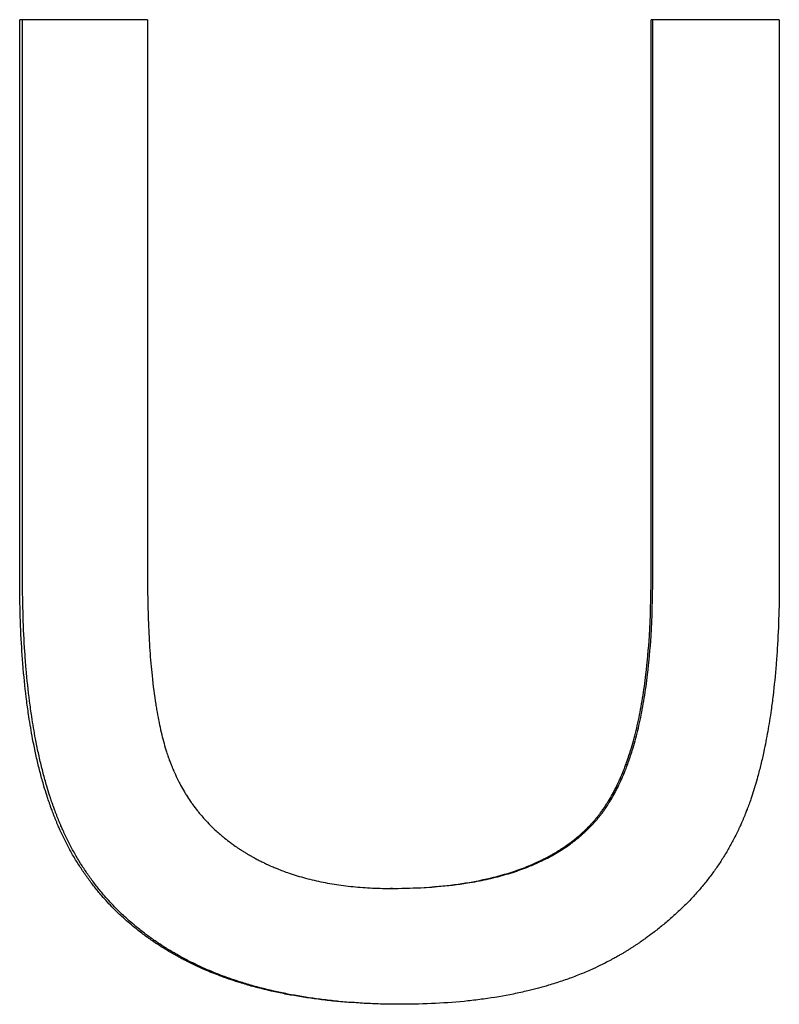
# Model space of a CAD drawing. Extents: x -5.9 to 5.9, y 0 to 12.
# Tile 5 of 10: x -0.486 to -0.235, y 7.148 to 7.473. Entities that reach past the tile are written whole.
import ezdxf

# ---------------------------------------------------------------- set-up
doc = ezdxf.new("R2010")
doc.units = 0
doc.header["$MEASUREMENT"] = 0
doc.layers.get('0').update_dxf_attribs({"linetype": 'CONTINUOUS'})

msp = doc.modelspace()

# ---------------------------------------------------------------- linework, layer by layer
for p, q in [((-0.44347, 7.47287), (-0.48573, 7.47287)), ((-0.48573, 7.28799), (-0.48573, 7.47287)), ((-0.44347, 7.47287), (-0.44347, 7.28824)), ((-0.27706, 7.28824), (-0.27706, 7.47287)), ((-0.23467, 7.47287), (-0.27706, 7.47287)), ((-0.23467, 7.47287), (-0.23467, 7.28799)), ((-0.36252, 7.1858), (-0.36323, 7.1858))]:
    msp.add_line(p, q)
for points in [[(-0.48478, 7.28799), (-0.48478, 7.34962), (-0.48478, 7.41124), (-0.48478, 7.47287)], [(-0.27652, 7.28824), (-0.27652, 7.34978), (-0.27652, 7.41133), (-0.27652, 7.47287)]]:
    msp.add_open_spline(points, degree=3)
for points, knots in [([(-0.44347, 7.28824), (-0.44347, 7.28478), (-0.44343, 7.28144), (-0.44335, 7.27821), (-0.44327, 7.27498), (-0.44315, 7.27186), (-0.44299, 7.26886), (-0.44291, 7.26736), (-0.44282, 7.26589), (-0.44272, 7.26444), (-0.44252, 7.26155), (-0.44228, 7.25877), (-0.442, 7.25611), (-0.44165, 7.25278), (-0.44124, 7.24963), (-0.44077, 7.24665), (-0.44067, 7.24606), (-0.44058, 7.24547), (-0.44048, 7.24489), (-0.44028, 7.24372), (-0.44007, 7.24259), (-0.43985, 7.24148), (-0.43974, 7.24093), (-0.43963, 7.24039), (-0.43951, 7.23985), (-0.43928, 7.23877), (-0.43904, 7.23772), (-0.4388, 7.2367), (-0.43867, 7.23619), (-0.43854, 7.23568), (-0.43841, 7.23519), (-0.43816, 7.2342), (-0.43789, 7.23323), (-0.43761, 7.23229), (-0.43747, 7.23183), (-0.43733, 7.23137), (-0.43718, 7.23091), (-0.437, 7.23034), (-0.43682, 7.22979), (-0.43663, 7.22924), (-0.43651, 7.22892), (-0.4364, 7.22859), (-0.43628, 7.22827), (-0.43613, 7.22785), (-0.43597, 7.22743), (-0.43581, 7.22702), (-0.43573, 7.22681), (-0.43565, 7.22661), (-0.43557, 7.2264), (-0.43545, 7.22609), (-0.43532, 7.22579), (-0.4352, 7.22549), (-0.43516, 7.22539), (-0.43511, 7.22528), (-0.43507, 7.22518), (-0.43499, 7.22498), (-0.4349, 7.22478), (-0.43481, 7.22458), (-0.43477, 7.22448), (-0.43473, 7.22438), (-0.43468, 7.22428), (-0.43455, 7.22398), (-0.43442, 7.22369), (-0.43428, 7.22339), (-0.43419, 7.22319), (-0.4341, 7.223), (-0.434, 7.2228), (-0.43373, 7.22222), (-0.43344, 7.22164), (-0.43315, 7.22106), (-0.43295, 7.22068), (-0.43275, 7.2203), (-0.43255, 7.21993), (-0.43214, 7.21917), (-0.43172, 7.21843), (-0.43129, 7.2177), (-0.43107, 7.21734), (-0.43085, 7.21698), (-0.43062, 7.21662), (-0.43017, 7.2159), (-0.42971, 7.21519), (-0.42923, 7.2145), (-0.42899, 7.21415), (-0.42875, 7.21381), (-0.4285, 7.21347), (-0.42801, 7.21279), (-0.4275, 7.21212), (-0.42697, 7.21146), (-0.42671, 7.21113), (-0.42645, 7.2108), (-0.42618, 7.21048), (-0.42537, 7.20951), (-0.42453, 7.20856), (-0.42366, 7.20765), (-0.42308, 7.20703), (-0.42249, 7.20643), (-0.42188, 7.20585), (-0.42096, 7.20496), (-0.42001, 7.20411), (-0.41903, 7.20328), (-0.4187, 7.203), (-0.41837, 7.20273), (-0.41804, 7.20246), (-0.41737, 7.20192), (-0.41669, 7.20139), (-0.41599, 7.20087), (-0.41564, 7.20061), (-0.41529, 7.20036), (-0.41493, 7.2001), (-0.4144, 7.19972), (-0.41386, 7.19935), (-0.41331, 7.19898), (-0.41312, 7.19886), (-0.41294, 7.19874), (-0.41275, 7.19862), (-0.41238, 7.19838), (-0.41201, 7.19814), (-0.41163, 7.19791), (-0.41144, 7.19779), (-0.41125, 7.19767), (-0.41106, 7.19755), (-0.41077, 7.19738), (-0.41049, 7.19721), (-0.4102, 7.19704), (-0.4101, 7.19698), (-0.41, 7.19692), (-0.4099, 7.19687), (-0.40971, 7.19675), (-0.40951, 7.19664), (-0.40932, 7.19653), (-0.40922, 7.19647), (-0.40912, 7.19642), (-0.40902, 7.19636), (-0.40873, 7.1962), (-0.40843, 7.19603), (-0.40813, 7.19587), (-0.40793, 7.19576), (-0.40773, 7.19565), (-0.40753, 7.19555), (-0.40713, 7.19533), (-0.40673, 7.19512), (-0.40632, 7.19492), (-0.40612, 7.19481), (-0.40592, 7.19471), (-0.40571, 7.19461), (-0.4053, 7.19441), (-0.40489, 7.19421), (-0.40448, 7.19401), (-0.40427, 7.19392), (-0.40406, 7.19382), (-0.40385, 7.19372), (-0.40323, 7.19343), (-0.4026, 7.19315), (-0.40196, 7.19288), (-0.40153, 7.1927), (-0.4011, 7.19252), (-0.40067, 7.19235), (-0.39938, 7.19182), (-0.39806, 7.19133), (-0.39672, 7.19087), (-0.39583, 7.19056), (-0.39492, 7.19027), (-0.39401, 7.18999), (-0.39217, 7.18943), (-0.3903, 7.18893), (-0.38838, 7.18848), (-0.38742, 7.18826), (-0.38645, 7.18805), (-0.38546, 7.18785), (-0.3835, 7.18746), (-0.38149, 7.18712), (-0.37944, 7.18685), (-0.37841, 7.18671), (-0.37738, 7.18658), (-0.37633, 7.18647), (-0.37423, 7.18624), (-0.37209, 7.18608), (-0.36991, 7.18596), (-0.36773, 7.18585), (-0.3655, 7.1858), (-0.36323, 7.1858)], [0, 0, 0, 0, 0.125, 0.125, 0.125, 0.25, 0.25, 0.25, 0.3125, 0.3125, 0.3125, 0.4375, 0.4375, 0.4375, 0.59375, 0.59375, 0.59375, 0.625, 0.625, 0.625, 0.6875, 0.6875, 0.6875, 0.71875, 0.71875, 0.71875, 0.78125, 0.78125, 0.78125, 0.8125, 0.8125, 0.8125, 0.875, 0.875, 0.875, 0.90625, 0.90625, 0.90625, 0.945312, 0.945312, 0.945312, 0.96875, 0.96875, 0.96875, 1, 1, 1, 1.015625, 1.015625, 1.015625, 1.039062, 1.039062, 1.039062, 1.046875, 1.046875, 1.046875, 1.0625, 1.0625, 1.0625, 1.070312, 1.070312, 1.070312, 1.09375, 1.09375, 1.09375, 1.109375, 1.109375, 1.109375, 1.15625, 1.15625, 1.15625, 1.1875, 1.1875, 1.1875, 1.25, 1.25, 1.25, 1.28125, 1.28125, 1.28125, 1.34375, 1.34375, 1.34375, 1.375, 1.375, 1.375, 1.4375, 1.4375, 1.4375, 1.46875, 1.46875, 1.46875, 1.5625, 1.5625, 1.5625, 1.625, 1.625, 1.625, 1.71875, 1.71875, 1.71875, 1.75, 1.75, 1.75, 1.8125, 1.8125, 1.8125, 1.84375, 1.84375, 1.84375, 1.890625, 1.890625, 1.890625, 1.90625, 1.90625, 1.90625, 1.9375, 1.9375, 1.9375, 1.953125, 1.953125, 1.953125, 1.976562, 1.976562, 1.976562, 1.984375, 1.984375, 1.984375, 2, 2, 2, 2.007812, 2.007812, 2.007812, 2.03125, 2.03125, 2.03125, 2.046875, 2.046875, 2.046875, 2.078125, 2.078125, 2.078125, 2.09375, 2.09375, 2.09375, 2.125, 2.125, 2.125, 2.140625, 2.140625, 2.140625, 2.1875, 2.1875, 2.1875, 2.21875, 2.21875, 2.21875, 2.3125, 2.3125, 2.3125, 2.375, 2.375, 2.375, 2.5, 2.5, 2.5, 2.5625, 2.5625, 2.5625, 2.6875, 2.6875, 2.6875, 2.75, 2.75, 2.75, 2.875, 2.875, 2.875, 3, 3, 3, 3]), ([(-0.36323, 7.1858), (-0.35807, 7.1858), (-0.35315, 7.18599), (-0.34848, 7.18639), (-0.34498, 7.18668), (-0.34161, 7.18709), (-0.33839, 7.1876), (-0.33516, 7.18812), (-0.33207, 7.18874), (-0.32912, 7.18948), (-0.32814, 7.18973), (-0.32717, 7.18998), (-0.32622, 7.19025), (-0.32432, 7.19079), (-0.32248, 7.19138), (-0.32069, 7.19202), (-0.3198, 7.19234), (-0.31893, 7.19267), (-0.31807, 7.19302), (-0.31678, 7.19353), (-0.31553, 7.19408), (-0.31431, 7.19465), (-0.3139, 7.19484), (-0.3135, 7.19503), (-0.3131, 7.19523), (-0.3123, 7.19562), (-0.31152, 7.19603), (-0.31075, 7.19644), (-0.31037, 7.19665), (-0.30999, 7.19686), (-0.30961, 7.19708), (-0.30848, 7.19772), (-0.30739, 7.1984), (-0.30633, 7.1991), (-0.30563, 7.19956), (-0.30494, 7.20004), (-0.30426, 7.20053), (-0.30392, 7.20078), (-0.30359, 7.20103), (-0.30326, 7.20128), (-0.30277, 7.20166), (-0.30228, 7.20204), (-0.3018, 7.20243), (-0.30133, 7.20282), (-0.30086, 7.20322), (-0.3004, 7.20363), (-0.30025, 7.20376), (-0.30009, 7.2039), (-0.29994, 7.20403), (-0.29949, 7.20444), (-0.29904, 7.20486), (-0.29861, 7.20529), (-0.29853, 7.20536), (-0.29846, 7.20543), (-0.29839, 7.2055), (-0.29803, 7.20585), (-0.29767, 7.20621), (-0.29732, 7.20658), (-0.29725, 7.20665), (-0.29718, 7.20672), (-0.29711, 7.2068), (-0.29691, 7.20702), (-0.2967, 7.20724), (-0.2965, 7.20746), (-0.29636, 7.20761), (-0.29622, 7.20776), (-0.29609, 7.20792), (-0.29602, 7.20799), (-0.29595, 7.20807), (-0.29589, 7.20815), (-0.29575, 7.2083), (-0.29562, 7.20846), (-0.29549, 7.20862), (-0.29542, 7.20869), (-0.29535, 7.20877), (-0.29529, 7.20885), (-0.29515, 7.20901), (-0.29502, 7.20917), (-0.29489, 7.20933), (-0.29483, 7.20941), (-0.29476, 7.20949), (-0.2947, 7.20958), (-0.2945, 7.20982), (-0.29431, 7.21007), (-0.29412, 7.21032), (-0.29399, 7.21048), (-0.29386, 7.21065), (-0.29374, 7.21082), (-0.29348, 7.21116), (-0.29323, 7.21151), (-0.29299, 7.21186), (-0.29286, 7.21203), (-0.29274, 7.21221), (-0.29262, 7.21239), (-0.29225, 7.21292), (-0.29189, 7.21347), (-0.29154, 7.21403), (-0.2913, 7.2144), (-0.29107, 7.21478), (-0.29084, 7.21517), (-0.29038, 7.21594), (-0.28994, 7.21673), (-0.2895, 7.21754), (-0.28928, 7.21795), (-0.28907, 7.21836), (-0.28885, 7.21878), (-0.28843, 7.21962), (-0.28801, 7.22047), (-0.28761, 7.22136), (-0.28741, 7.2218), (-0.28721, 7.22224), (-0.28702, 7.22269), (-0.28663, 7.2236), (-0.28625, 7.22452), (-0.28588, 7.22547), (-0.2857, 7.22595), (-0.28552, 7.22643), (-0.28534, 7.22691), (-0.2848, 7.22837), (-0.2843, 7.22987), (-0.28381, 7.23143), (-0.28349, 7.23247), (-0.28318, 7.23353), (-0.28288, 7.23461), (-0.28229, 7.23678), (-0.28173, 7.23904), (-0.28123, 7.24138), (-0.28098, 7.24256), (-0.28074, 7.24375), (-0.28051, 7.24497), (-0.28005, 7.2474), (-0.27963, 7.24993), (-0.27926, 7.25254), (-0.27908, 7.25385), (-0.27891, 7.25518), (-0.27875, 7.25654), (-0.27827, 7.26059), (-0.27789, 7.26485), (-0.27761, 7.26931), (-0.27724, 7.27526), (-0.27706, 7.28157), (-0.27706, 7.28824)], [0, 0, 0, 0, 0.166667, 0.166667, 0.166667, 0.291667, 0.291667, 0.291667, 0.416667, 0.416667, 0.416667, 0.458333, 0.458333, 0.458333, 0.541667, 0.541667, 0.541667, 0.583333, 0.583333, 0.583333, 0.645833, 0.645833, 0.645833, 0.666667, 0.666667, 0.666667, 0.708333, 0.708333, 0.708333, 0.729167, 0.729167, 0.729167, 0.791667, 0.791667, 0.791667, 0.833333, 0.833333, 0.833333, 0.854167, 0.854167, 0.854167, 0.885417, 0.885417, 0.885417, 0.916667, 0.916667, 0.916667, 0.927083, 0.927083, 0.927083, 0.958333, 0.958333, 0.958333, 0.963542, 0.963542, 0.963542, 0.989583, 0.989583, 0.989583, 0.994792, 0.994792, 0.994792, 1.010417, 1.010417, 1.010417, 1.020833, 1.020833, 1.020833, 1.026042, 1.026042, 1.026042, 1.036458, 1.036458, 1.036458, 1.041667, 1.041667, 1.041667, 1.052083, 1.052083, 1.052083, 1.057292, 1.057292, 1.057292, 1.072917, 1.072917, 1.072917, 1.083333, 1.083333, 1.083333, 1.104167, 1.104167, 1.104167, 1.114583, 1.114583, 1.114583, 1.145833, 1.145833, 1.145833, 1.166667, 1.166667, 1.166667, 1.208333, 1.208333, 1.208333, 1.229167, 1.229167, 1.229167, 1.270833, 1.270833, 1.270833, 1.291667, 1.291667, 1.291667, 1.333333, 1.333333, 1.333333, 1.354167, 1.354167, 1.354167, 1.416667, 1.416667, 1.416667, 1.458333, 1.458333, 1.458333, 1.541667, 1.541667, 1.541667, 1.583333, 1.583333, 1.583333, 1.666667, 1.666667, 1.666667, 1.708333, 1.708333, 1.708333, 1.833333, 1.833333, 1.833333, 2, 2, 2, 2]), ([(-0.36252, 7.1858), (-0.35737, 7.1858), (-0.35246, 7.18599), (-0.3478, 7.18639), (-0.3443, 7.18668), (-0.34095, 7.18709), (-0.33773, 7.1876), (-0.33665, 7.18777), (-0.33559, 7.18796), (-0.33455, 7.18815), (-0.33247, 7.18855), (-0.33044, 7.18899), (-0.32848, 7.18948), (-0.3275, 7.18973), (-0.32654, 7.18998), (-0.32558, 7.19025), (-0.32368, 7.19079), (-0.32185, 7.19138), (-0.32007, 7.19202), (-0.31918, 7.19234), (-0.31831, 7.19267), (-0.31745, 7.19302), (-0.31616, 7.19353), (-0.31491, 7.19408), (-0.31369, 7.19465), (-0.31329, 7.19484), (-0.31288, 7.19503), (-0.31249, 7.19523), (-0.31169, 7.19562), (-0.31091, 7.19603), (-0.31014, 7.19644), (-0.30976, 7.19665), (-0.30938, 7.19686), (-0.30901, 7.19708), (-0.30826, 7.19751), (-0.30752, 7.19795), (-0.3068, 7.19841), (-0.30644, 7.19863), (-0.30609, 7.19886), (-0.30573, 7.1991), (-0.30503, 7.19956), (-0.30434, 7.20004), (-0.30367, 7.20053), (-0.30333, 7.20078), (-0.303, 7.20103), (-0.30267, 7.20128), (-0.30218, 7.20166), (-0.30169, 7.20204), (-0.30121, 7.20243), (-0.30106, 7.20256), (-0.3009, 7.20269), (-0.30074, 7.20283), (-0.30043, 7.20309), (-0.30012, 7.20336), (-0.29981, 7.20363), (-0.29966, 7.20376), (-0.29951, 7.2039), (-0.29936, 7.20403), (-0.29913, 7.20424), (-0.29891, 7.20445), (-0.29868, 7.20465), (-0.29846, 7.20486), (-0.29824, 7.20507), (-0.29802, 7.20529), (-0.29795, 7.20536), (-0.29788, 7.20543), (-0.29781, 7.2055), (-0.29766, 7.20564), (-0.29752, 7.20578), (-0.29738, 7.20593), (-0.2973, 7.206), (-0.29723, 7.20607), (-0.29716, 7.20614), (-0.29702, 7.20629), (-0.29688, 7.20643), (-0.29674, 7.20658), (-0.29667, 7.20665), (-0.2966, 7.20672), (-0.29653, 7.2068), (-0.29639, 7.20694), (-0.29626, 7.20709), (-0.29612, 7.20724), (-0.29605, 7.20731), (-0.29598, 7.20739), (-0.29592, 7.20746), (-0.29578, 7.20761), (-0.29564, 7.20776), (-0.29551, 7.20792), (-0.29544, 7.20799), (-0.29538, 7.20807), (-0.29531, 7.20815), (-0.29517, 7.2083), (-0.29504, 7.20846), (-0.29491, 7.20862), (-0.29484, 7.20869), (-0.29478, 7.20877), (-0.29471, 7.20885), (-0.29458, 7.20901), (-0.29445, 7.20917), (-0.29432, 7.20933), (-0.29425, 7.20941), (-0.29419, 7.20949), (-0.29412, 7.20958), (-0.29393, 7.20982), (-0.29373, 7.21007), (-0.29354, 7.21032), (-0.29342, 7.21048), (-0.29329, 7.21065), (-0.29316, 7.21082), (-0.29291, 7.21116), (-0.29266, 7.21151), (-0.29241, 7.21186), (-0.29229, 7.21203), (-0.29217, 7.21221), (-0.29205, 7.21239), (-0.29168, 7.21292), (-0.29132, 7.21347), (-0.29097, 7.21403), (-0.29074, 7.2144), (-0.2905, 7.21478), (-0.29027, 7.21517), (-0.28982, 7.21594), (-0.28937, 7.21673), (-0.28893, 7.21754), (-0.28872, 7.21795), (-0.2885, 7.21836), (-0.28829, 7.21878), (-0.28786, 7.21962), (-0.28745, 7.22047), (-0.28705, 7.22136), (-0.28685, 7.2218), (-0.28665, 7.22224), (-0.28646, 7.22269), (-0.28607, 7.2236), (-0.28569, 7.22452), (-0.28532, 7.22547), (-0.28514, 7.22595), (-0.28496, 7.22643), (-0.28478, 7.22691), (-0.28425, 7.22837), (-0.28374, 7.22987), (-0.28326, 7.23143), (-0.28294, 7.23247), (-0.28263, 7.23353), (-0.28233, 7.23461), (-0.28173, 7.23678), (-0.28118, 7.23904), (-0.28068, 7.24138), (-0.28043, 7.24256), (-0.28019, 7.24375), (-0.27996, 7.24497), (-0.2795, 7.2474), (-0.27909, 7.24993), (-0.27872, 7.25254), (-0.27854, 7.25385), (-0.27836, 7.25518), (-0.2782, 7.25654), (-0.27772, 7.26059), (-0.27734, 7.26485), (-0.27707, 7.26931), (-0.2767, 7.27526), (-0.27652, 7.28157), (-0.27652, 7.28824)], [0, 0, 0, 0, 0.166667, 0.166667, 0.166667, 0.291667, 0.291667, 0.291667, 0.333333, 0.333333, 0.333333, 0.416667, 0.416667, 0.416667, 0.458333, 0.458333, 0.458333, 0.541667, 0.541667, 0.541667, 0.583333, 0.583333, 0.583333, 0.645833, 0.645833, 0.645833, 0.666667, 0.666667, 0.666667, 0.708333, 0.708333, 0.708333, 0.729167, 0.729167, 0.729167, 0.770833, 0.770833, 0.770833, 0.791667, 0.791667, 0.791667, 0.833333, 0.833333, 0.833333, 0.854167, 0.854167, 0.854167, 0.885417, 0.885417, 0.885417, 0.895833, 0.895833, 0.895833, 0.916667, 0.916667, 0.916667, 0.927083, 0.927083, 0.927083, 0.942708, 0.942708, 0.942708, 0.958333, 0.958333, 0.958333, 0.963542, 0.963542, 0.963542, 0.973958, 0.973958, 0.973958, 0.979167, 0.979167, 0.979167, 0.989583, 0.989583, 0.989583, 0.994792, 0.994792, 0.994792, 1.005208, 1.005208, 1.005208, 1.010417, 1.010417, 1.010417, 1.020833, 1.020833, 1.020833, 1.026042, 1.026042, 1.026042, 1.036458, 1.036458, 1.036458, 1.041667, 1.041667, 1.041667, 1.052083, 1.052083, 1.052083, 1.057292, 1.057292, 1.057292, 1.072917, 1.072917, 1.072917, 1.083333, 1.083333, 1.083333, 1.104167, 1.104167, 1.104167, 1.114583, 1.114583, 1.114583, 1.145833, 1.145833, 1.145833, 1.166667, 1.166667, 1.166667, 1.208333, 1.208333, 1.208333, 1.229167, 1.229167, 1.229167, 1.270833, 1.270833, 1.270833, 1.291667, 1.291667, 1.291667, 1.333333, 1.333333, 1.333333, 1.354167, 1.354167, 1.354167, 1.416667, 1.416667, 1.416667, 1.458333, 1.458333, 1.458333, 1.541667, 1.541667, 1.541667, 1.583333, 1.583333, 1.583333, 1.666667, 1.666667, 1.666667, 1.708333, 1.708333, 1.708333, 1.833333, 1.833333, 1.833333, 2, 2, 2, 2]), ([(-0.35958, 7.1475), (-0.36331, 7.1475), (-0.36696, 7.14758), (-0.37052, 7.14775), (-0.37408, 7.14791), (-0.37756, 7.14815), (-0.38095, 7.14847), (-0.38265, 7.14863), (-0.38432, 7.14882), (-0.38598, 7.14902), (-0.38928, 7.14942), (-0.39251, 7.1499), (-0.39565, 7.15047), (-0.39722, 7.15075), (-0.39876, 7.15105), (-0.40029, 7.15138), (-0.40335, 7.15202), (-0.40632, 7.15275), (-0.4092, 7.15355), (-0.41065, 7.15396), (-0.41207, 7.15438), (-0.41347, 7.15482), (-0.41557, 7.15549), (-0.41762, 7.1562), (-0.41963, 7.15696), (-0.4213, 7.15759), (-0.42294, 7.15825), (-0.42455, 7.15894), (-0.42487, 7.15908), (-0.42519, 7.15922), (-0.4255, 7.15936), (-0.42646, 7.15979), (-0.4274, 7.16022), (-0.42834, 7.16067), (-0.4288, 7.16089), (-0.42927, 7.16112), (-0.42973, 7.16134), (-0.43019, 7.16157), (-0.43064, 7.1618), (-0.4311, 7.16204), (-0.43155, 7.16227), (-0.432, 7.16251), (-0.43245, 7.16275), (-0.4329, 7.16299), (-0.43334, 7.16323), (-0.43379, 7.16348), (-0.43393, 7.16356), (-0.43408, 7.16364), (-0.43423, 7.16373), (-0.43467, 7.16397), (-0.4351, 7.16422), (-0.43554, 7.16447), (-0.43583, 7.16464), (-0.43612, 7.16481), (-0.4364, 7.16498), (-0.43698, 7.16532), (-0.43754, 7.16567), (-0.43811, 7.16602), (-0.43839, 7.16619), (-0.43867, 7.16637), (-0.43895, 7.16655), (-0.43978, 7.16708), (-0.44061, 7.16762), (-0.44142, 7.16817), (-0.44196, 7.16854), (-0.4425, 7.16891), (-0.44303, 7.16929), (-0.44409, 7.17004), (-0.44513, 7.17081), (-0.44615, 7.1716), (-0.44666, 7.172), (-0.44716, 7.1724), (-0.44766, 7.1728), (-0.44916, 7.17402), (-0.4506, 7.17527), (-0.452, 7.17656), (-0.45294, 7.17743), (-0.45385, 7.17831), (-0.45474, 7.1792), (-0.45607, 7.18055), (-0.45736, 7.18194), (-0.4586, 7.18337), (-0.45902, 7.18385), (-0.45942, 7.18433), (-0.45983, 7.18481), (-0.46063, 7.18579), (-0.46141, 7.18678), (-0.46218, 7.18778), (-0.46256, 7.18829), (-0.46293, 7.18879), (-0.4633, 7.18931), (-0.46404, 7.19033), (-0.46476, 7.19138), (-0.46546, 7.19244), (-0.46581, 7.19297), (-0.46615, 7.1935), (-0.46649, 7.19404), (-0.46717, 7.19512), (-0.46783, 7.19622), (-0.46846, 7.19734), (-0.46878, 7.1979), (-0.46909, 7.19846), (-0.46939, 7.19903), (-0.46985, 7.19988), (-0.4703, 7.20074), (-0.47074, 7.20161), (-0.47088, 7.2019), (-0.47103, 7.20219), (-0.47117, 7.20248), (-0.47145, 7.20307), (-0.47173, 7.20366), (-0.47201, 7.20425), (-0.47215, 7.20455), (-0.47228, 7.20485), (-0.47242, 7.20515), (-0.47262, 7.20559), (-0.47282, 7.20605), (-0.47301, 7.2065), (-0.47308, 7.20665), (-0.47314, 7.2068), (-0.47321, 7.20696), (-0.47334, 7.20726), (-0.47346, 7.20756), (-0.47359, 7.20787), (-0.47365, 7.20802), (-0.47372, 7.20818), (-0.47378, 7.20833), (-0.4739, 7.20864), (-0.47403, 7.20895), (-0.47415, 7.20926), (-0.47421, 7.20942), (-0.47428, 7.20957), (-0.47434, 7.20973), (-0.47446, 7.21004), (-0.47458, 7.21036), (-0.4747, 7.21067), (-0.47476, 7.21083), (-0.47482, 7.21099), (-0.47488, 7.21115), (-0.47506, 7.21163), (-0.47524, 7.21211), (-0.47541, 7.21259), (-0.47553, 7.21292), (-0.47565, 7.21324), (-0.47576, 7.21357), (-0.47599, 7.21422), (-0.47621, 7.21488), (-0.47644, 7.21555), (-0.47655, 7.21589), (-0.47666, 7.21622), (-0.47676, 7.21656), (-0.47709, 7.21757), (-0.47741, 7.2186), (-0.47772, 7.21964), (-0.47792, 7.22034), (-0.47812, 7.22104), (-0.47832, 7.22175), (-0.47872, 7.22317), (-0.4791, 7.22462), (-0.47946, 7.22609), (-0.47964, 7.22683), (-0.47982, 7.22757), (-0.47999, 7.22832), (-0.48034, 7.22983), (-0.48067, 7.23136), (-0.48099, 7.23291), (-0.48115, 7.23369), (-0.4813, 7.23448), (-0.48145, 7.23527), (-0.4819, 7.23765), (-0.48232, 7.24009), (-0.4827, 7.2426), (-0.48295, 7.24427), (-0.48319, 7.24596), (-0.48341, 7.24769), (-0.48385, 7.25114), (-0.48423, 7.2547), (-0.48455, 7.25837), (-0.4847, 7.2602), (-0.48485, 7.26207), (-0.48497, 7.26396), (-0.48523, 7.26774), (-0.48542, 7.27164), (-0.48554, 7.27564), (-0.48567, 7.27965), (-0.48573, 7.28376), (-0.48573, 7.28799)], [0, 0, 0, 0, 0.125, 0.125, 0.125, 0.25, 0.25, 0.25, 0.3125, 0.3125, 0.3125, 0.4375, 0.4375, 0.4375, 0.5, 0.5, 0.5, 0.625, 0.625, 0.625, 0.6875, 0.6875, 0.6875, 0.78125, 0.78125, 0.78125, 0.859375, 0.859375, 0.859375, 0.875, 0.875, 0.875, 0.921875, 0.921875, 0.921875, 0.945312, 0.945312, 0.945312, 0.96875, 0.96875, 0.96875, 0.992188, 0.992188, 0.992188, 1.015625, 1.015625, 1.015625, 1.023438, 1.023438, 1.023438, 1.046875, 1.046875, 1.046875, 1.0625, 1.0625, 1.0625, 1.09375, 1.09375, 1.09375, 1.109375, 1.109375, 1.109375, 1.15625, 1.15625, 1.15625, 1.1875, 1.1875, 1.1875, 1.25, 1.25, 1.25, 1.28125, 1.28125, 1.28125, 1.375, 1.375, 1.375, 1.4375, 1.4375, 1.4375, 1.53125, 1.53125, 1.53125, 1.5625, 1.5625, 1.5625, 1.625, 1.625, 1.625, 1.65625, 1.65625, 1.65625, 1.71875, 1.71875, 1.71875, 1.75, 1.75, 1.75, 1.8125, 1.8125, 1.8125, 1.84375, 1.84375, 1.84375, 1.890625, 1.890625, 1.890625, 1.90625, 1.90625, 1.90625, 1.9375, 1.9375, 1.9375, 1.953125, 1.953125, 1.953125, 1.976562, 1.976562, 1.976562, 1.984375, 1.984375, 1.984375, 2, 2, 2, 2.007812, 2.007812, 2.007812, 2.023438, 2.023438, 2.023438, 2.03125, 2.03125, 2.03125, 2.046875, 2.046875, 2.046875, 2.054688, 2.054688, 2.054688, 2.078125, 2.078125, 2.078125, 2.09375, 2.09375, 2.09375, 2.125, 2.125, 2.125, 2.140625, 2.140625, 2.140625, 2.1875, 2.1875, 2.1875, 2.21875, 2.21875, 2.21875, 2.28125, 2.28125, 2.28125, 2.3125, 2.3125, 2.3125, 2.375, 2.375, 2.375, 2.40625, 2.40625, 2.40625, 2.5, 2.5, 2.5, 2.5625, 2.5625, 2.5625, 2.6875, 2.6875, 2.6875, 2.75, 2.75, 2.75, 2.875, 2.875, 2.875, 3, 3, 3, 3]), ([(-0.35924, 7.1475), (-0.36284, 7.14751), (-0.36636, 7.14759), (-0.3698, 7.14775), (-0.37335, 7.14791), (-0.37682, 7.14815), (-0.38021, 7.14847), (-0.3819, 7.14863), (-0.38357, 7.14882), (-0.38522, 7.14902), (-0.38852, 7.14942), (-0.39174, 7.1499), (-0.39487, 7.15047), (-0.39644, 7.15075), (-0.39799, 7.15105), (-0.39951, 7.15138), (-0.40256, 7.15202), (-0.40552, 7.15275), (-0.4084, 7.15355), (-0.40984, 7.15396), (-0.41126, 7.15438), (-0.41266, 7.15482), (-0.41476, 7.15549), (-0.41681, 7.1562), (-0.41881, 7.15696), (-0.41948, 7.15721), (-0.42014, 7.15747), (-0.4208, 7.15773), (-0.42178, 7.15812), (-0.42275, 7.15853), (-0.42372, 7.15894), (-0.42404, 7.15908), (-0.42436, 7.15922), (-0.42467, 7.15936), (-0.42531, 7.15964), (-0.42594, 7.15993), (-0.42657, 7.16022), (-0.42688, 7.16037), (-0.42719, 7.16052), (-0.4275, 7.16067), (-0.42796, 7.16089), (-0.42843, 7.16112), (-0.42889, 7.16134), (-0.42904, 7.16142), (-0.42919, 7.1615), (-0.42934, 7.16157), (-0.42965, 7.16173), (-0.42995, 7.16188), (-0.43025, 7.16204), (-0.4304, 7.16212), (-0.43056, 7.1622), (-0.43071, 7.16227), (-0.43101, 7.16243), (-0.43131, 7.16259), (-0.4316, 7.16275), (-0.43175, 7.16283), (-0.4319, 7.16291), (-0.43205, 7.16299), (-0.43235, 7.16315), (-0.43264, 7.16332), (-0.43294, 7.16348), (-0.43308, 7.16356), (-0.43323, 7.16364), (-0.43338, 7.16373), (-0.43382, 7.16397), (-0.43425, 7.16422), (-0.43469, 7.16447), (-0.43498, 7.16464), (-0.43526, 7.16481), (-0.43555, 7.16498), (-0.43612, 7.16532), (-0.43669, 7.16567), (-0.43725, 7.16602), (-0.43753, 7.16619), (-0.43781, 7.16637), (-0.43809, 7.16655), (-0.43892, 7.16708), (-0.43975, 7.16762), (-0.44056, 7.16817), (-0.4411, 7.16854), (-0.44163, 7.16891), (-0.44216, 7.16929), (-0.44322, 7.17004), (-0.44426, 7.17081), (-0.44528, 7.1716), (-0.44578, 7.172), (-0.44629, 7.1724), (-0.44679, 7.1728), (-0.44828, 7.17402), (-0.44972, 7.17527), (-0.45112, 7.17656), (-0.45205, 7.17743), (-0.45296, 7.17831), (-0.45385, 7.1792), (-0.45518, 7.18055), (-0.45647, 7.18194), (-0.45771, 7.18337), (-0.45812, 7.18385), (-0.45853, 7.18433), (-0.45893, 7.18481), (-0.45973, 7.18579), (-0.46051, 7.18678), (-0.46127, 7.18778), (-0.46165, 7.18829), (-0.46203, 7.18879), (-0.4624, 7.18931), (-0.46314, 7.19033), (-0.46386, 7.19138), (-0.46455, 7.19244), (-0.4649, 7.19297), (-0.46524, 7.1935), (-0.46558, 7.19404), (-0.46626, 7.19512), (-0.46691, 7.19622), (-0.46754, 7.19734), (-0.46786, 7.1979), (-0.46817, 7.19846), (-0.46848, 7.19903), (-0.46894, 7.19988), (-0.46938, 7.20074), (-0.46982, 7.20161), (-0.46996, 7.2019), (-0.47011, 7.20219), (-0.47025, 7.20248), (-0.47053, 7.20307), (-0.47081, 7.20366), (-0.47109, 7.20425), (-0.47122, 7.20455), (-0.47136, 7.20485), (-0.47149, 7.20515), (-0.47169, 7.20559), (-0.47189, 7.20605), (-0.47209, 7.2065), (-0.47215, 7.20665), (-0.47222, 7.2068), (-0.47228, 7.20696), (-0.47241, 7.20726), (-0.47254, 7.20756), (-0.47266, 7.20787), (-0.47273, 7.20802), (-0.47279, 7.20818), (-0.47285, 7.20833), (-0.47298, 7.20864), (-0.4731, 7.20895), (-0.47323, 7.20926), (-0.47329, 7.20942), (-0.47335, 7.20957), (-0.47341, 7.20973), (-0.47353, 7.21004), (-0.47365, 7.21036), (-0.47377, 7.21067), (-0.47383, 7.21083), (-0.47389, 7.21099), (-0.47395, 7.21115), (-0.47413, 7.21163), (-0.47431, 7.21211), (-0.47448, 7.21259), (-0.4746, 7.21292), (-0.47472, 7.21324), (-0.47483, 7.21357), (-0.47506, 7.21422), (-0.47528, 7.21488), (-0.4755, 7.21555), (-0.47562, 7.21589), (-0.47572, 7.21622), (-0.47583, 7.21656), (-0.47616, 7.21757), (-0.47648, 7.2186), (-0.47678, 7.21964), (-0.47699, 7.22034), (-0.47719, 7.22104), (-0.47739, 7.22175), (-0.47778, 7.22317), (-0.47816, 7.22462), (-0.47852, 7.22609), (-0.4787, 7.22683), (-0.47888, 7.22757), (-0.47906, 7.22832), (-0.4794, 7.22983), (-0.47973, 7.23136), (-0.48005, 7.23291), (-0.48021, 7.23369), (-0.48036, 7.23448), (-0.48051, 7.23527), (-0.48096, 7.23765), (-0.48137, 7.24009), (-0.48175, 7.2426), (-0.48201, 7.24427), (-0.48224, 7.24596), (-0.48246, 7.24769), (-0.4829, 7.25114), (-0.48328, 7.2547), (-0.4836, 7.25837), (-0.48376, 7.2602), (-0.4839, 7.26207), (-0.48402, 7.26396), (-0.48428, 7.26774), (-0.48447, 7.27164), (-0.48459, 7.27564), (-0.48472, 7.27965), (-0.48478, 7.28376), (-0.48478, 7.28799)], [0.004004, 0.004004, 0.004004, 0.004004, 0.125, 0.125, 0.125, 0.25, 0.25, 0.25, 0.3125, 0.3125, 0.3125, 0.4375, 0.4375, 0.4375, 0.5, 0.5, 0.5, 0.625, 0.625, 0.625, 0.6875, 0.6875, 0.6875, 0.78125, 0.78125, 0.78125, 0.8125, 0.8125, 0.8125, 0.859375, 0.859375, 0.859375, 0.875, 0.875, 0.875, 0.90625, 0.90625, 0.90625, 0.921875, 0.921875, 0.921875, 0.945312, 0.945312, 0.945312, 0.953125, 0.953125, 0.953125, 0.96875, 0.96875, 0.96875, 0.976562, 0.976562, 0.976562, 0.992188, 0.992188, 0.992188, 1, 1, 1, 1.015625, 1.015625, 1.015625, 1.023438, 1.023438, 1.023438, 1.046875, 1.046875, 1.046875, 1.0625, 1.0625, 1.0625, 1.09375, 1.09375, 1.09375, 1.109375, 1.109375, 1.109375, 1.15625, 1.15625, 1.15625, 1.1875, 1.1875, 1.1875, 1.25, 1.25, 1.25, 1.28125, 1.28125, 1.28125, 1.375, 1.375, 1.375, 1.4375, 1.4375, 1.4375, 1.53125, 1.53125, 1.53125, 1.5625, 1.5625, 1.5625, 1.625, 1.625, 1.625, 1.65625, 1.65625, 1.65625, 1.71875, 1.71875, 1.71875, 1.75, 1.75, 1.75, 1.8125, 1.8125, 1.8125, 1.84375, 1.84375, 1.84375, 1.890625, 1.890625, 1.890625, 1.90625, 1.90625, 1.90625, 1.9375, 1.9375, 1.9375, 1.953125, 1.953125, 1.953125, 1.976562, 1.976562, 1.976562, 1.984375, 1.984375, 1.984375, 2, 2, 2, 2.007812, 2.007812, 2.007812, 2.023438, 2.023438, 2.023438, 2.03125, 2.03125, 2.03125, 2.046875, 2.046875, 2.046875, 2.054688, 2.054688, 2.054688, 2.078125, 2.078125, 2.078125, 2.09375, 2.09375, 2.09375, 2.125, 2.125, 2.125, 2.140625, 2.140625, 2.140625, 2.1875, 2.1875, 2.1875, 2.21875, 2.21875, 2.21875, 2.28125, 2.28125, 2.28125, 2.3125, 2.3125, 2.3125, 2.375, 2.375, 2.375, 2.40625, 2.40625, 2.40625, 2.5, 2.5, 2.5, 2.5625, 2.5625, 2.5625, 2.6875, 2.6875, 2.6875, 2.75, 2.75, 2.75, 2.875, 2.875, 2.875, 3, 3, 3, 3]), ([(-0.23467, 7.28799), (-0.23467, 7.28397), (-0.23473, 7.28005), (-0.23484, 7.27623), (-0.23496, 7.27242), (-0.23513, 7.2687), (-0.23535, 7.2651), (-0.23546, 7.26329), (-0.23559, 7.26151), (-0.23573, 7.25976), (-0.23601, 7.25626), (-0.23635, 7.25286), (-0.23675, 7.24956), (-0.23695, 7.24792), (-0.23716, 7.24629), (-0.23738, 7.2447), (-0.23772, 7.24231), (-0.23809, 7.23997), (-0.2385, 7.2377), (-0.2389, 7.23542), (-0.23933, 7.2332), (-0.2398, 7.23104), (-0.23995, 7.23032), (-0.24011, 7.22961), (-0.24027, 7.2289), (-0.2406, 7.22749), (-0.24094, 7.2261), (-0.24129, 7.22474), (-0.24147, 7.22406), (-0.24165, 7.22339), (-0.24183, 7.22272), (-0.24211, 7.22172), (-0.24239, 7.22073), (-0.24268, 7.21976), (-0.24278, 7.21944), (-0.24288, 7.21911), (-0.24297, 7.21879), (-0.24327, 7.21783), (-0.24358, 7.21688), (-0.24389, 7.21595), (-0.24404, 7.21548), (-0.2442, 7.21502), (-0.24436, 7.21456), (-0.24458, 7.21395), (-0.24479, 7.21334), (-0.24501, 7.21274), (-0.24512, 7.21244), (-0.24523, 7.21215), (-0.24535, 7.21185), (-0.24551, 7.21141), (-0.24568, 7.21096), (-0.24586, 7.21053), (-0.24592, 7.21038), (-0.24597, 7.21023), (-0.24603, 7.21009), (-0.24615, 7.20979), (-0.24627, 7.2095), (-0.24639, 7.20921), (-0.24645, 7.20907), (-0.24651, 7.20892), (-0.24657, 7.20878), (-0.24669, 7.20849), (-0.24682, 7.2082), (-0.24694, 7.20791), (-0.247, 7.20777), (-0.24706, 7.20762), (-0.24713, 7.20748), (-0.24732, 7.20705), (-0.24751, 7.20662), (-0.2477, 7.20619), (-0.24783, 7.20591), (-0.24797, 7.20563), (-0.2481, 7.20534), (-0.2485, 7.20449), (-0.24891, 7.20365), (-0.24933, 7.20282), (-0.24962, 7.20227), (-0.24991, 7.20171), (-0.2502, 7.20117), (-0.25079, 7.20007), (-0.2514, 7.19899), (-0.25204, 7.19792), (-0.25236, 7.19738), (-0.25268, 7.19685), (-0.25301, 7.19632), (-0.25367, 7.19527), (-0.25435, 7.19422), (-0.25506, 7.19319), (-0.25541, 7.19268), (-0.25577, 7.19217), (-0.25613, 7.19166), (-0.25686, 7.19065), (-0.25761, 7.18965), (-0.25838, 7.18866), (-0.25877, 7.18816), (-0.25916, 7.18767), (-0.25956, 7.18719), (-0.26036, 7.18621), (-0.26118, 7.18525), (-0.26202, 7.18431), (-0.26244, 7.18383), (-0.26287, 7.18336), (-0.2633, 7.1829), (-0.26416, 7.18196), (-0.26505, 7.18104), (-0.26596, 7.18014), (-0.26642, 7.17968), (-0.26688, 7.17924), (-0.26735, 7.17879), (-0.26828, 7.1779), (-0.26924, 7.17702), (-0.27022, 7.17615), (-0.27071, 7.17572), (-0.27121, 7.17529), (-0.27171, 7.17487), (-0.27271, 7.17402), (-0.27374, 7.17318), (-0.27479, 7.17235), (-0.27531, 7.17194), (-0.27584, 7.17153), (-0.27638, 7.17113), (-0.27718, 7.17052), (-0.278, 7.16992), (-0.27883, 7.16933), (-0.27911, 7.16913), (-0.27939, 7.16894), (-0.27967, 7.16874), (-0.28008, 7.16845), (-0.28051, 7.16815), (-0.28093, 7.16786), (-0.28108, 7.16777), (-0.28122, 7.16767), (-0.28136, 7.16758), (-0.28165, 7.16738), (-0.28193, 7.16719), (-0.28222, 7.167), (-0.28236, 7.16691), (-0.28251, 7.16681), (-0.28265, 7.16672), (-0.28294, 7.16653), (-0.28323, 7.16634), (-0.28353, 7.16615), (-0.28367, 7.16606), (-0.28382, 7.16596), (-0.28397, 7.16587), (-0.28426, 7.16568), (-0.28456, 7.16549), (-0.28485, 7.16531), (-0.285, 7.16522), (-0.28515, 7.16512), (-0.2853, 7.16503), (-0.2856, 7.16485), (-0.2859, 7.16467), (-0.2862, 7.16448), (-0.28635, 7.16439), (-0.2865, 7.1643), (-0.28665, 7.16421), (-0.28695, 7.16403), (-0.28726, 7.16386), (-0.28756, 7.16368), (-0.28772, 7.16359), (-0.28787, 7.1635), (-0.28802, 7.16342), (-0.28848, 7.16315), (-0.28895, 7.16289), (-0.28941, 7.16264), (-0.28972, 7.16246), (-0.29004, 7.1623), (-0.29035, 7.16213), (-0.29098, 7.16179), (-0.29161, 7.16146), (-0.29225, 7.16114), (-0.29257, 7.16097), (-0.29289, 7.16081), (-0.29322, 7.16065), (-0.29419, 7.16018), (-0.29517, 7.15971), (-0.29616, 7.15926), (-0.29682, 7.15896), (-0.29749, 7.15866), (-0.29817, 7.15837), (-0.29952, 7.15779), (-0.30089, 7.15724), (-0.30228, 7.1567), (-0.30298, 7.15644), (-0.30369, 7.15617), (-0.30439, 7.15592), (-0.30581, 7.15541), (-0.30725, 7.15492), (-0.30872, 7.15446), (-0.30945, 7.15423), (-0.31019, 7.154), (-0.31093, 7.15378), (-0.31316, 7.15312), (-0.31545, 7.15251), (-0.31778, 7.15196), (-0.31934, 7.15158), (-0.32092, 7.15124), (-0.32252, 7.15091), (-0.32573, 7.15026), (-0.32903, 7.14971), (-0.33242, 7.14924), (-0.33411, 7.14901), (-0.33583, 7.1488), (-0.33757, 7.14862), (-0.34106, 7.14825), (-0.34463, 7.14797), (-0.3483, 7.14778), (-0.35197, 7.1476), (-0.35573, 7.1475), (-0.35958, 7.1475)], [0, 0, 0, 0, 0.125, 0.125, 0.125, 0.25, 0.25, 0.25, 0.3125, 0.3125, 0.3125, 0.4375, 0.4375, 0.4375, 0.5, 0.5, 0.5, 0.59375, 0.59375, 0.59375, 0.6875, 0.6875, 0.6875, 0.71875, 0.71875, 0.71875, 0.78125, 0.78125, 0.78125, 0.8125, 0.8125, 0.8125, 0.859375, 0.859375, 0.859375, 0.875, 0.875, 0.875, 0.921875, 0.921875, 0.921875, 0.945312, 0.945312, 0.945312, 0.976562, 0.976562, 0.976562, 0.992188, 0.992188, 0.992188, 1.015625, 1.015625, 1.015625, 1.023438, 1.023438, 1.023438, 1.039062, 1.039062, 1.039062, 1.046875, 1.046875, 1.046875, 1.0625, 1.0625, 1.0625, 1.070312, 1.070312, 1.070312, 1.09375, 1.09375, 1.09375, 1.109375, 1.109375, 1.109375, 1.15625, 1.15625, 1.15625, 1.1875, 1.1875, 1.1875, 1.25, 1.25, 1.25, 1.28125, 1.28125, 1.28125, 1.34375, 1.34375, 1.34375, 1.375, 1.375, 1.375, 1.4375, 1.4375, 1.4375, 1.46875, 1.46875, 1.46875, 1.53125, 1.53125, 1.53125, 1.5625, 1.5625, 1.5625, 1.625, 1.625, 1.625, 1.65625, 1.65625, 1.65625, 1.71875, 1.71875, 1.71875, 1.75, 1.75, 1.75, 1.8125, 1.8125, 1.8125, 1.84375, 1.84375, 1.84375, 1.890625, 1.890625, 1.890625, 1.90625, 1.90625, 1.90625, 1.929688, 1.929688, 1.929688, 1.9375, 1.9375, 1.9375, 1.953125, 1.953125, 1.953125, 1.960938, 1.960938, 1.960938, 1.976562, 1.976562, 1.976562, 1.984375, 1.984375, 1.984375, 2, 2, 2, 2.007812, 2.007812, 2.007812, 2.023438, 2.023438, 2.023438, 2.03125, 2.03125, 2.03125, 2.046875, 2.046875, 2.046875, 2.054688, 2.054688, 2.054688, 2.078125, 2.078125, 2.078125, 2.09375, 2.09375, 2.09375, 2.125, 2.125, 2.125, 2.140625, 2.140625, 2.140625, 2.1875, 2.1875, 2.1875, 2.21875, 2.21875, 2.21875, 2.28125, 2.28125, 2.28125, 2.3125, 2.3125, 2.3125, 2.375, 2.375, 2.375, 2.40625, 2.40625, 2.40625, 2.5, 2.5, 2.5, 2.5625, 2.5625, 2.5625, 2.6875, 2.6875, 2.6875, 2.75, 2.75, 2.75, 2.875, 2.875, 2.875, 3, 3, 3, 3])]:
    msp.add_open_spline(points, degree=3, knots=knots)

doc.saveas('drawing.dxf')
